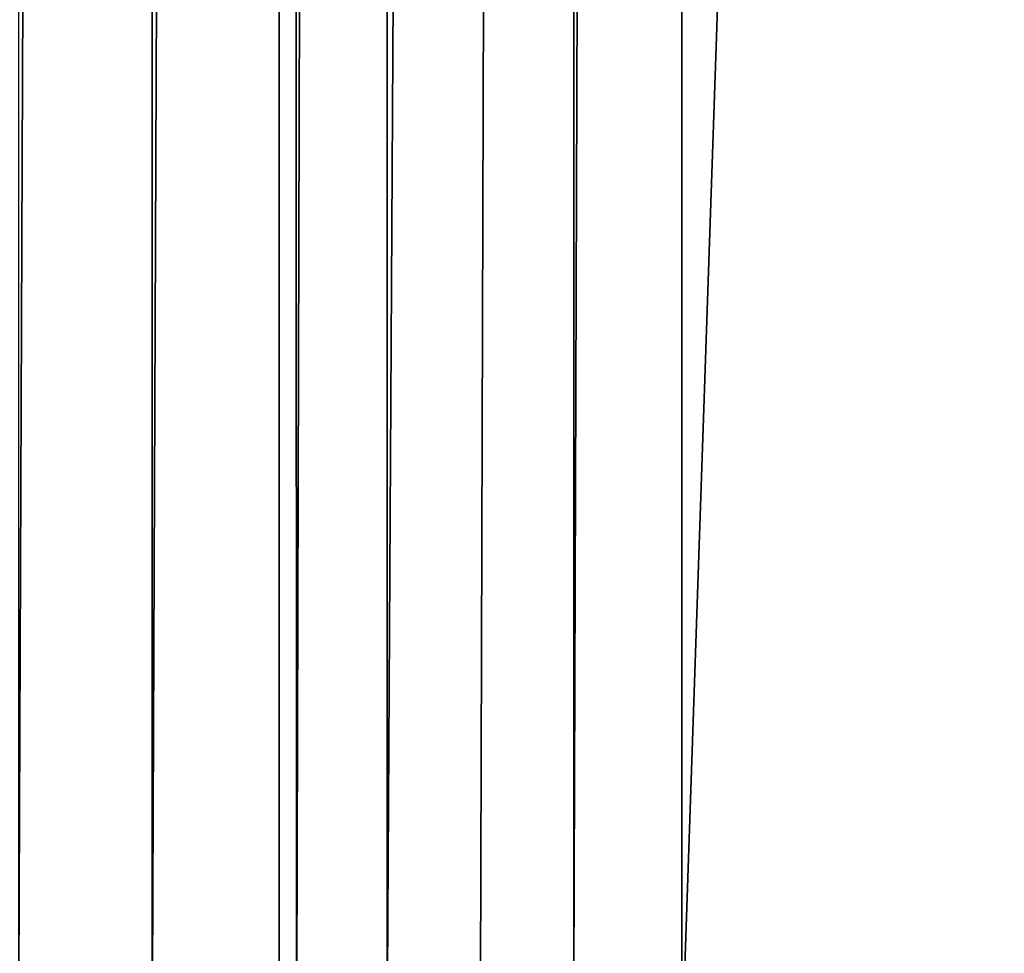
# Model space of a CAD drawing. Extents: x 0 to 895, y 0 to 479.
# Tile 16 of 30: x 444.53 to 450.88, y 44.29 to 50.31. Entities that reach past the tile are written whole.
import ezdxf

# ---------------------------------------------------------------- set-up
doc = ezdxf.new("R2010")
doc.units = 0

msp = doc.modelspace()

# ---------------------------------------------------------------- linework, layer by layer
for points in [[(788.799988, 448.7229), (788.799988, 25.122911), (106.199982, 448.7229)], [(106.199982, 448.7229), (788.799988, 25.122911), (106.199982, 25.122911)], [(788.099976, 448.022888, 395.237183), (788.099976, 25.822908, 131.417313), (106.899979, 448.022888, 395.237183)], [(106.899979, 448.022888, 395.237183), (788.099976, 25.822908, 131.417313), (106.899979, 25.822908, 131.417313)], [(788.099976, 25.822908, 0.7), (788.099976, 448.022888, 0.7), (106.899979, 25.822908, 0.7)], [(106.899979, 25.822908, 0.7), (788.099976, 448.022888, 0.7), (106.899979, 448.022888, 0.7)], [(445.381561, 43.612331, 149.254715), (445.381561, 255.127777, 281.424225), (444.518555, 43.612331, 149.254715)], [(444.518555, 43.612331, 149.254715), (445.381561, 255.127777, 281.424225), (444.518555, 255.127777, 281.424225)], [(446.200256, 43.612331, 149.254715), (446.200256, 255.127777, 281.424225), (445.381561, 43.612331, 149.254715)], [(445.381561, 43.612331, 149.254715), (446.200256, 255.127777, 281.424225), (445.381561, 255.127777, 281.424225)], [(446.200256, 255.127777, 281.424225), (446.31369, 43.558033, 149.220795), (446.899811, 255.127777, 281.424225)], [(446.200256, 43.612331, 149.254715), (446.31369, 43.558033, 149.220795), (446.200256, 255.127777, 281.424225)], [(446.899811, 255.127777, 281.424225), (446.31369, 43.558033, 149.220795), (446.898224, 43.686928, 149.301315)], [(446.899811, 255.127777, 281.424225), (446.898224, 43.686928, 149.301315), (448.100189, 255.127777, 281.424225)], [(447.500031, 43.730289, 149.32843), (448.100189, 255.127777, 281.424225), (446.898224, 43.686928, 149.301315)], [(448.101837, 43.686928, 149.301315), (448.100189, 255.127777, 281.424225), (447.500031, 43.730289, 149.32843)], [(448.101837, 43.686928, 149.301315), (448.799713, 255.127777, 281.424225), (448.100189, 255.127777, 281.424225)], [(448.799713, 43.612331, 149.254715), (448.799713, 255.127777, 281.424225), (448.101837, 43.686928, 149.301315)], [(455.999817, 43.612331, 149.254715), (455.999817, 255.127777, 281.424225), (448.799713, 43.612331, 149.254715)], [(448.799713, 43.612331, 149.254715), (455.999817, 255.127777, 281.424225), (448.799713, 255.127777, 281.424225)]]:
    msp.add_3dface(points)

doc.saveas('drawing.dxf')
